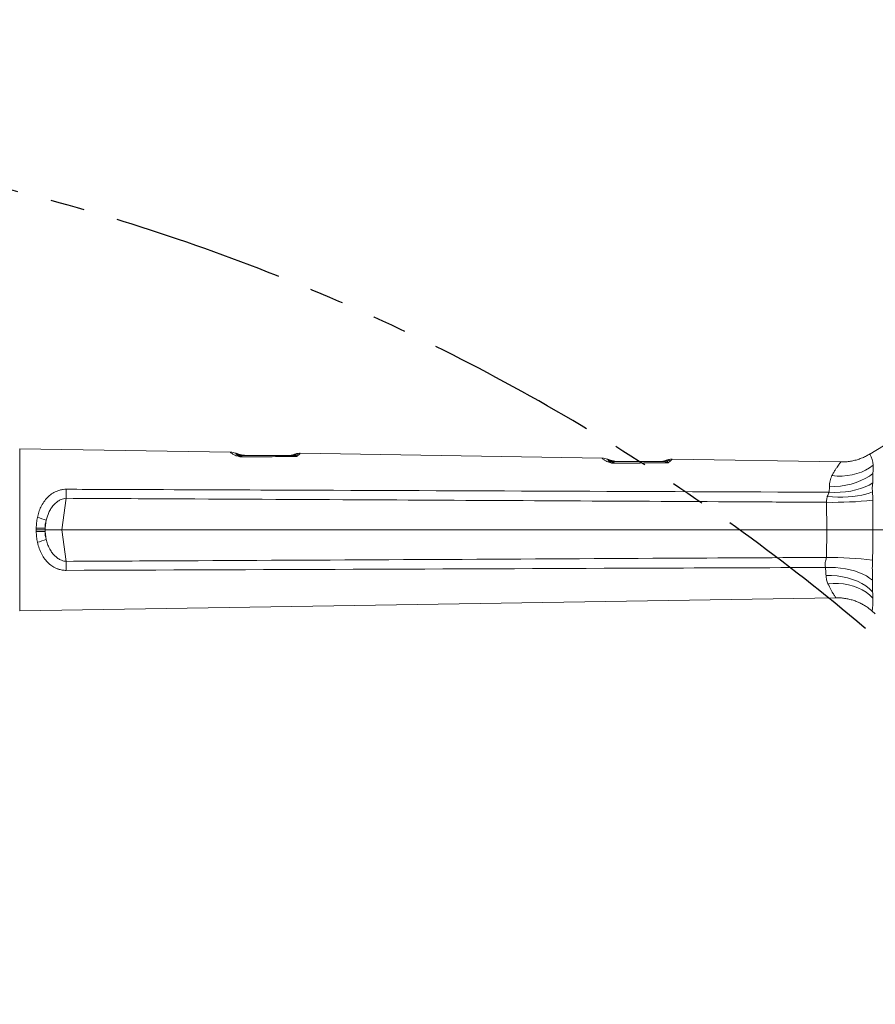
# Model space of a CAD drawing. Header units: millimetres. Extents: x 0 to 16820, y 0 to 11880.
# Tile 74 of 122: x 8557 to 9190, y 8059 to 8787. Entities that reach past the tile are written whole.
import ezdxf

# ---------------------------------------------------------------- set-up
doc = ezdxf.new("R2010")
doc.units = ezdxf.units.MM
doc.header["$LTSCALE"] = 20
doc.linetypes.add('PHANTOM', pattern=[12.7, 6.35, -1.27, 1.27, -1.27, 1.27, -1.27])
doc.styles.add('SLDTEXTSTYLE0', font='TXT', dxfattribs={"width": 0.605})
doc.dimstyles.new('SLDDIMSTYLE1', dxfattribs={"dimtxt": 140, "dimasz": 100, "dimexe": 0, "dimexo": 0.0625, "dimgap": 35, "dimtad": 1, "dimtoh": 1, "dimdec": 1, "dimrnd": 1e-09, "dimzin": 12, "dimdsep": 46, "dimtxsty": 'SLDTEXTSTYLE0', "dimsah": 1, "dimcen": 0.09, "dimadec": 0, "dimazin": 0, "dimtfac": 1, "dimtofl": 0, "dimtmove": 0, "dimatfit": 3, "dimfxl": 1, "dimfrac": 2, "dimtolj": 1, "dimtzin": 12, "dimarcsym": 0})

# ---------------------------------------------------------------- blocks, each defined once
blk = doc.blocks.new('*D12')
at = {"color": 7, "linetype": 'Continuous', "lineweight": 0}
for p, q in [((8169.5, 9516.47), (11047.1, 9516.47)), ((11017.1, 9516.47), (11017.1, 6644.47)), ((8318.2, 6644.47), (11047.1, 6644.47))]:
    blk.add_line(p, q, dxfattribs=at)
for points in [[(11017.1, 9516.47), (11002.1, 9416.47), (11032.1, 9416.47)], [(11017.1, 6644.47), (11032.1, 6744.47), (11002.1, 6744.47)]]:
    blk.add_solid(points, dxfattribs=at)
at = {"color": 7, "linetype": 'Continuous', "lineweight": 0, "insert": (10836.63, 7866.59), "char_height": 140, "attachment_point": 1, "rotation": 90, "style": 'SLDTEXTSTYLE0'}
blk.add_mtext('2872', dxfattribs=at)

msp = doc.modelspace()

# ---------------------------------------------------------------- linework, layer by layer
at = {"color": 7, "linetype": 'Continuous', "lineweight": 0}
for p, q in [((9213.01, 8482.14), (9185.91, 8465.54)), ((8712.99, 8466.9), (8557.1, 8469.4)), ((8987.88, 8462.49), (8764.59, 8466.07)), ((9164.31, 8459.65), (9039.65, 8461.66)), ((8588.16, 8409.47), (8575.85, 8409.47)), ((8588.16, 8409.47), (9154.01, 8409.47)), ((9154.01, 8409.47), (9154.01, 8409.47)), ((9188.09, 8409.47), (9212.44, 8409.47)), ((8557.1, 8349.53), (9160.75, 8359.22)), ((9187.52, 8349.53), (9189.97, 8347.41))]:
    msp.add_line(p, q, dxfattribs=at)
at = {"color": 8, "linetype": 'Continuous', "lineweight": 0}
for p, q in [((8557.1, 8469.4), (8557.1, 8409.47)), ((9155.77, 8437.28), (9156.04, 8441.37)), ((8591.43, 8432.78), (8588.16, 8409.47)), ((9154.01, 8409.47), (9153.86, 8429.84)), ((8569.41, 8409.47), (8569.38, 8410.62)), ((8575.88, 8410.66), (8576.71, 8416.58)), ((8557.1, 8409.47), (8557.1, 8349.53)), ((8569.38, 8408.31), (8569.41, 8409.47)), ((8575.85, 8409.47), (8575.88, 8408.27)), ((8576.71, 8402.35), (8575.88, 8408.27)), ((8588.16, 8409.47), (8591.43, 8386.15)), ((9153.77, 8389.09), (9154.01, 8409.47))]:
    msp.add_line(p, q, dxfattribs=at)
at = {"color": 8, "linetype": 'Continuous', "lineweight": 0, "flags": 128}
for points in [[(9157.93, 8449.55), (9161.75, 8449.24), (9165.54, 8449.23), (9169.26, 8449.53), (9172.88, 8450.13), (9176.37, 8451.02), (9179.69, 8452.19), (9182.81, 8453.65), (9185.71, 8455.36), (9188.34, 8457.32)], [(9156.04, 8441.37), (9160.15, 8441.47), (9164.23, 8441.84), (9168.22, 8442.47), (9172.09, 8443.36), (9175.8, 8444.49), (9179.3, 8445.86), (9182.57, 8447.45), (9185.57, 8449.25), (9188.25, 8451.23)], [(8591.43, 8432.78), (8591.44, 8433.66), (8591.44, 8434.53), (8591.44, 8435.39), (8591.44, 8436.24), (8591.44, 8437.07), (8591.44, 8437.89), (8591.44, 8438.69), (8591.43, 8439.46)], [(9155.77, 8437.28), (9159.89, 8437.14), (9163.98, 8437.24), (9167.98, 8437.57), (9171.86, 8438.14), (9175.58, 8438.94), (9179.09, 8439.95), (9182.36, 8441.17), (9185.36, 8442.59), (9188.04, 8444.18)], [(9154.46, 8434), (9158.37, 8433.75), (9162.26, 8433.64), (9166.07, 8433.67), (9169.78, 8433.83), (9173.35, 8434.13), (9176.74, 8434.56), (9179.92, 8435.13), (9182.86, 8435.81), (9185.54, 8436.61), (9187.92, 8437.52)], [(8575.88, 8410.66), (8575.11, 8410.66), (8574.32, 8410.66), (8573.52, 8410.65), (8572.71, 8410.65), (8571.88, 8410.64), (8571.05, 8410.63), (8570.22, 8410.63), (8569.38, 8410.62)], [(8575.88, 8408.27), (8575.11, 8408.27), (8574.32, 8408.27), (8573.52, 8408.28), (8572.71, 8408.28), (8571.88, 8408.29), (8571.05, 8408.3), (8570.22, 8408.31), (8569.38, 8408.31)], [(8591.43, 8386.15), (8591.44, 8385.28), (8591.44, 8384.4), (8591.44, 8383.54), (8591.44, 8382.69), (8591.44, 8381.86), (8591.44, 8381.04), (8591.44, 8380.24), (8591.43, 8379.47)], [(9187.86, 8372.13), (9185.75, 8373.8), (9183.35, 8375.34), (9180.68, 8376.74), (9177.77, 8377.98), (9174.64, 8379.06), (9171.33, 8379.97), (9167.86, 8380.69), (9164.26, 8381.22), (9160.56, 8381.56), (9156.81, 8381.7), (9153.02, 8381.64)], [(9187.99, 8363.71), (9185.63, 8365.92), (9182.95, 8367.95), (9179.96, 8369.79), (9176.7, 8371.41), (9173.2, 8372.79), (9169.51, 8373.93), (9165.65, 8374.8), (9161.67, 8375.41), (9157.62, 8375.74), (9153.53, 8375.79)], [(9188.18, 8358.94), (9185.82, 8361.21), (9183.17, 8363.25), (9180.25, 8365.04), (9177.09, 8366.57), (9173.72, 8367.82), (9170.17, 8368.79), (9166.49, 8369.45), (9162.7, 8369.81), (9158.84, 8369.85), (9154.94, 8369.59)]]:
    msp.add_lwpolyline(points, dxfattribs=at)
at = {"color": 7, "linetype": 'Continuous', "lineweight": 30}
msp.add_arc((8169.5, 7139.47), 2377, 300, 180, dxfattribs=at)
at = {"color": 7, "linetype": 'PHANTOM', "lineweight": 30}
msp.add_arc((8169.5, 7139.47), 1568.22, 354.08007, 125.91993, dxfattribs=at)
at = {"color": 7, "linetype": 'Continuous', "lineweight": 0}
for centre, radius, start, end in [((8725.58, 8487.47), 23, 248.48747, 269.99991), ((8755.41, 8478.47), 14, 270.00007, 290.24648), ((9000.68, 8482.97), 23, 248.10454, 269.99934), ((9030.25, 8473.97), 14, 270.00004, 290.78318)]:
    msp.add_arc(centre, radius, start, end, dxfattribs=at)
at = {"color": 8, "linetype": 'Continuous', "lineweight": 0}
for centre, radius, start, end in [((8718.96, 8459.33), 5.27, 93.30592, 109.2563), ((8723.49, 8484.43), 19.96, 252.50533, 269.97816), ((8722.25, 8487.01), 22.7, 260.89794, 268.45419), ((8757.58, 8475.82), 11.35, 270.02262, 285.73337), ((8762.6, 8454.29), 10.77, 85.25024, 100.34949), ((9168.57, 8455.94), 19.83, 3.98103, 28.68263), ((8993.88, 8454.7), 5.43, 93.32373, 110.05507), ((8998.68, 8480.03), 20.07, 251.74185, 269.97597), ((8997.4, 8482.53), 22.74, 260.28477, 268.38707), ((9032.32, 8471.48), 11.51, 270.02466, 286.52087), ((9037.65, 8449.89), 10.75, 85.0335, 101.06475), ((9158.7, 8717.5), 287.7, 269.03599, 275.85613), ((8543.14, 8324.76), 97.77, 69.92196, 73.92719), ((8543.14, 8494.17), 97.77, 286.07281, 290.07804), ((9154.18, 8100.26), 288.83, 83.27773, 90.08109)]:
    msp.add_arc(centre, radius, start, end, dxfattribs=at)
for centre, major_axis, start_param, end_param in [((8666.71, 8409.86), (90.83, -1.32), 3.012887, 3.153632), ((8666.71, 8409.08), (90.83, 1.32), 3.129553, 3.270298)]:
    msp.add_ellipse(centre, major_axis=major_axis, ratio=0.465038, start_param=start_param, end_param=end_param, dxfattribs=at)
for points, knots in [([(8717.22, 8464.31), (8716.73, 8464.49), (8715.76, 8464.86), (8714.84, 8465.41), (8713.93, 8466.03), (8713.28, 8466.58), (8712.94, 8466.9), (8712.98, 8466.86), (8712.99, 8466.85)], [0, 0, 0, 0, 0.130818, 0.261585, 0.394862, 0.639012, 0.887786, 1, 1, 1, 1]), ([(8717.49, 8465.39), (8717.39, 8465.58), (8717.19, 8465.98), (8717.16, 8466.04), (8717.15, 8466.07)], [0, 0, 0, 0, 0.499275, 1, 1, 1, 1]), ([(8720, 8463.4), (8719.99, 8463.4), (8719.06, 8463.72), (8718.14, 8464.02), (8717.22, 8464.31)], [0, 0, 0, 0, 0.00561, 1, 1, 1, 1]), ([(8718.66, 8464.6), (8718.44, 8464.68), (8717.93, 8464.88), (8717.63, 8465.16), (8717.54, 8465.31), (8717.49, 8465.39)], [0, 0, 0, 0, 0.264318, 0.627121, 1, 1, 1, 1]), ([(8720, 8463.4), (8719.99, 8463.4), (8719.99, 8463.41), (8719.95, 8463.45), (8719.89, 8463.53), (8719.77, 8463.65), (8719.58, 8463.85), (8719.21, 8464.21), (8718.88, 8464.44), (8718.66, 8464.6)], [0, 0, 0, 0, 0.006928, 0.013416, 0.087151, 0.148311, 0.270565, 0.514639, 1, 1, 1, 1]), ([(8721.63, 8464.32), (8721.49, 8464.27), (8721.17, 8464.16), (8720.68, 8463.91), (8720.3, 8463.64), (8720.08, 8463.47), (8720.02, 8463.42), (8720.01, 8463.41), (8720, 8463.4)], [0, 0, 0, 0, 0.257034, 0.571689, 0.892805, 0.972956, 0.985164, 1, 1, 1, 1]), ([(8762, 8463.69), (8755.04, 8463.65), (8741.05, 8463.55), (8727.04, 8463.45), (8720, 8463.4)], [0, 0, 0, 0, 0.496972, 1, 1, 1, 1]), ([(8723.48, 8464.47), (8722.98, 8464.46), (8722.28, 8464.45), (8721.78, 8464.35), (8721.63, 8464.32)], [0, 0, 0, 0, 0.717418, 1, 1, 1, 1]), ([(8762, 8463.69), (8761.98, 8463.7), (8761.24, 8463.95), (8759.75, 8464.35), (8758.31, 8464.43), (8757.59, 8464.47)], [0, 0, 0, 0, 0.009788, 0.501624, 1, 1, 1, 1]), ([(8760.66, 8464.89), (8760.54, 8465.02), (8760.29, 8465.28), (8760.27, 8465.31), (8760.26, 8465.33)], [0, 0, 0, 0, 0.504879, 1, 1, 1, 1]), ([(8762, 8463.69), (8762, 8463.7), (8761.77, 8464.02), (8761.31, 8464.56), (8760.88, 8464.78), (8760.66, 8464.89)], [0, 0, 0, 0, 0.005014, 0.505659, 1, 1, 1, 1]), ([(8763.49, 8465.03), (8763.08, 8464.71), (8762.63, 8464.36), (8762.14, 8463.85), (8762.05, 8463.76), (8762, 8463.7), (8762, 8463.69)], [0, 0, 0, 0, 0.818649, 0.891492, 0.994525, 1, 1, 1, 1]), ([(8764.59, 8466.05), (8764.55, 8466.02), (8764.5, 8465.96), (8764.12, 8465.52), (8763.7, 8465.19), (8763.49, 8465.03)], [0, 0, 0, 0, 0.475202, 0.73648, 1, 1, 1, 1]), ([(8992.02, 8459.8), (8991.53, 8460), (8990.56, 8460.39), (8989.65, 8460.98), (8988.77, 8461.62), (8988.15, 8462.17), (8987.82, 8462.49), (8987.86, 8462.45), (8987.88, 8462.44)], [0, 0, 0, 0, 0.135237, 0.270727, 0.408806, 0.650316, 0.896406, 1, 1, 1, 1]), ([(8992.4, 8460.98), (8992.31, 8461.16), (8992.15, 8461.54), (8992.12, 8461.59), (8992.11, 8461.62)], [0, 0, 0, 0, 0.499091, 1, 1, 1, 1]), ([(9039.65, 8461.63), (9039.63, 8461.61), (9039.58, 8461.56), (9039.2, 8461.08), (9038.7, 8460.69), (9038.59, 8460.6)], [0, 0, 0, 0, 0.396019, 0.863212, 1, 1, 1, 1]), ([(8995, 8458.72), (8994.99, 8458.72), (8993.98, 8459.1), (8993, 8459.45), (8992.02, 8459.8)], [0, 0, 0, 0, 0.005236, 1, 1, 1, 1]), ([(8993.56, 8460.12), (8993.34, 8460.21), (8992.82, 8460.43), (8992.53, 8460.74), (8992.44, 8460.9), (8992.4, 8460.98)], [0, 0, 0, 0, 0.276167, 0.63341, 1, 1, 1, 1]), ([(8995, 8458.72), (8994.99, 8458.73), (8994.99, 8458.73), (8994.95, 8458.78), (8994.88, 8458.87), (8994.76, 8459.01), (8994.56, 8459.25), (8994.15, 8459.67), (8993.8, 8459.94), (8993.56, 8460.12)], [0, 0, 0, 0, 0.006482, 0.012291, 0.084695, 0.146072, 0.26875, 0.513602, 1, 1, 1, 1]), ([(8996.76, 8459.8), (8996.6, 8459.74), (8996.23, 8459.61), (8995.7, 8459.3), (8995.29, 8458.98), (8995.08, 8458.79), (8995.02, 8458.74), (8995.01, 8458.73), (8995, 8458.72)], [0, 0, 0, 0, 0.2633749, 0.6085327, 0.9018993, 0.9751286, 0.9860577, 1, 1, 1, 1]), ([(9037, 8459.05), (9030.04, 8459), (9016.04, 8458.88), (9002.04, 8458.78), (8995, 8458.72)], [0, 0, 0, 0, 0.497334, 1, 1, 1, 1]), ([(8998.68, 8459.97), (8998.15, 8459.96), (8997.43, 8459.94), (8996.91, 8459.83), (8996.76, 8459.8)], [0, 0, 0, 0, 0.719069, 1, 1, 1, 1]), ([(9037, 8459.05), (9036.98, 8459.06), (9036.19, 8459.36), (9034.61, 8459.83), (9033.09, 8459.92), (9032.32, 8459.97)], [0, 0, 0, 0, 0.010812, 0.501466, 1, 1, 1, 1]), ([(9035.59, 8460.44), (9035.46, 8460.58), (9035.24, 8460.84), (9035.24, 8460.85), (9035.24, 8460.85)], [0, 0, 0, 0, 0.5584669, 1, 1, 1, 1]), ([(9037, 8459.05), (9037, 8459.06), (9036.75, 8459.44), (9036.27, 8460.07), (9035.82, 8460.32), (9035.59, 8460.44)], [0, 0, 0, 0, 0.004644, 0.506201, 1, 1, 1, 1]), ([(9038.59, 8460.6), (9038.16, 8460.24), (9037.68, 8459.84), (9037.16, 8459.25), (9037.06, 8459.12), (9037, 8459.05), (9037, 8459.05)], [0, 0, 0, 0, 0.798049, 0.894746, 0.99494, 1, 1, 1, 1]), ([(9157.93, 8449.55), (9158.37, 8450.36), (9159.26, 8451.97), (9160.53, 8454.06), (9161.7, 8455.88), (9162.77, 8457.44), (9163.63, 8458.65), (9164.27, 8459.51), (9164.3, 8459.55), (9164.31, 8459.56)], [0, 0, 0, 0, 0.130956, 0.262765, 0.397437, 0.533219, 0.68483, 0.838497, 1, 1, 1, 1]), ([(9188.34, 8457.32), (9188.34, 8457.32), (9188.33, 8456.73), (9188.34, 8455.37), (9188.31, 8453.21), (9188.25, 8451.72), (9188.25, 8451.23), (9188.25, 8451.23)], [0, 0, 0, 0, 0.000006, 0.403342, 0.806146, 0.999994, 1, 1, 1, 1]), ([(9156.04, 8441.37), (9156.07, 8442.12), (9156.12, 8443.62), (9156.54, 8445.73), (9157.08, 8447.74), (9157.65, 8448.94), (9157.93, 8449.55)], [0, 0, 0, 0, 0.243985, 0.490706, 0.744286, 1, 1, 1, 1]), ([(9188.25, 8451.23), (9188.25, 8451.23), (9188.26, 8448.95), (9188.15, 8446.57), (9188.04, 8444.18)], [0, 0, 0, 0, 0.000007, 1, 1, 1, 1]), ([(8570.21, 8418.7), (8570.54, 8420.01), (8571.19, 8422.64), (8572.77, 8426.48), (8574.88, 8430.18), (8577.55, 8433.45), (8580.65, 8436.08), (8583.72, 8437.84), (8586.67, 8438.88), (8589.14, 8439.39), (8590.74, 8439.44), (8591.43, 8439.46)], [0, 0, 0, 0, 0.124136, 0.248258, 0.386722, 0.525065, 0.648496, 0.771706, 0.854618, 0.937458, 1, 1, 1, 1]), ([(8591.43, 8439.46), (8602.1, 8439.42), (8655.42, 8439.22), (8843.54, 8438.49), (9020.98, 8437.8), (9155.77, 8437.28)], [0, 0, 0, 0, 0.056696, 0.283479, 1, 1, 1, 1]), ([(9188.04, 8444.18), (9187.92, 8442.67), (9187.8, 8441.17), (9187.67, 8439.63), (9187.67, 8439.63)], [0, 0, 0, 0, 0.99999, 1, 1, 1, 1]), ([(9187.67, 8439.63), (9187.67, 8439.63), (9187.8, 8439.02), (9187.86, 8438.27), (9187.92, 8437.52)], [0, 0, 0, 0, 0.000022, 1, 1, 1, 1]), ([(8591.43, 8432.78), (8590.8, 8432.7), (8589.53, 8432.55), (8587.91, 8431.98), (8586.1, 8431.1), (8584.18, 8429.77), (8582.05, 8427.68), (8580.19, 8425.17), (8578.16, 8421.51), (8577.28, 8418.51), (8576.71, 8416.58)], [0, 0, 0, 0, 0.080558, 0.161238, 0.216284, 0.338502, 0.460963, 0.602289, 0.74375, 1, 1, 1, 1]), ([(9153.86, 8429.84), (9138.57, 8429.93), (9032.61, 8430.5), (8873.6, 8431.34), (8701.41, 8432.23), (8619.9, 8432.64), (8591.43, 8432.78)], [0, 0, 0, 0, 0.081547, 0.565192, 0.848166, 1, 1, 1, 1]), ([(9153.86, 8429.84), (9153.91, 8430.84), (9153.99, 8432.28), (9154.35, 8433.59), (9154.46, 8434)], [0, 0, 0, 0, 0.693049, 1, 1, 1, 1]), ([(9154.46, 8434), (9154.67, 8434.57), (9155.1, 8435.71), (9155.54, 8436.76), (9155.77, 8437.28)], [0, 0, 0, 0, 0.496806, 1, 1, 1, 1]), ([(9187.92, 8437.52), (9187.95, 8436.94), (9188.01, 8435.69), (9188.04, 8433.59), (9188.05, 8432.07), (9188.05, 8431.3)], [0, 0, 0, 0, 0.300787, 0.646245, 1, 1, 1, 1]), ([(9188.05, 8431.3), (9188.05, 8431.2), (9188.05, 8431.1), (9188.06, 8431), (9188.06, 8431)], [0, 0, 0, 0, 0.999801, 1, 1, 1, 1]), ([(9188.06, 8431), (9188.06, 8431), (9188.07, 8423.82), (9188.07, 8416.65), (9188.09, 8409.47), (9188.09, 8409.47)], [0, 0, 0, 0, 0.000003, 0.999997, 1, 1, 1, 1]), ([(8569.38, 8410.62), (8569.41, 8411.97), (8569.46, 8414.7), (8569.96, 8417.36), (8570.21, 8418.7)], [0, 0, 0, 0, 0.495767, 1, 1, 1, 1]), ([(8575.88, 8410.66), (8575.87, 8410.36), (8575.85, 8409.96), (8575.85, 8409.56), (8575.85, 8409.47)], [0, 0, 0, 0, 0.758799, 1, 1, 1, 1]), ([(8570.21, 8400.23), (8569.96, 8401.55), (8569.46, 8404.21), (8569.41, 8406.94), (8569.38, 8408.31)], [0, 0, 0, 0, 0.495862, 1, 1, 1, 1]), ([(9188.09, 8409.47), (9188.09, 8409.47), (9188.07, 8402.01), (9188.03, 8394.56), (9187.99, 8387.1)], [0, 0, 0, 0, 0.000003, 1, 1, 1, 1]), ([(8591.43, 8379.47), (8590.43, 8379.51), (8588.44, 8379.61), (8586.36, 8380.17), (8584.05, 8380.99), (8581.55, 8382.25), (8578.36, 8384.69), (8575.61, 8387.76), (8573.26, 8391.45), (8571.39, 8395.62), (8570.6, 8398.69), (8570.21, 8400.23)], [0, 0, 0, 0, 0.090335, 0.180767, 0.195189, 0.317626, 0.440303, 0.5743, 0.708425, 0.854195, 1, 1, 1, 1]), ([(8576.71, 8402.35), (8577.02, 8401.21), (8577.64, 8398.93), (8579.02, 8395.81), (8580.69, 8393), (8582.61, 8390.63), (8584.79, 8388.68), (8587.42, 8387.06), (8589.75, 8386.3), (8591.2, 8386.17), (8591.43, 8386.15)], [0, 0, 0, 0, 0.150649, 0.301256, 0.437846, 0.574296, 0.695376, 0.816189, 0.970243, 1, 1, 1, 1]), ([(8591.43, 8386.15), (8620.36, 8386.3), (8764.99, 8387.02), (8952.44, 8388), (9110.96, 8388.86), (9153.77, 8389.09)], [0, 0, 0, 0, 0.154316, 0.771578, 1, 1, 1, 1]), ([(9153.02, 8381.64), (9152.94, 8382.46), (9152.8, 8383.94), (9153.09, 8386.03), (9153.6, 8387.65), (9153.72, 8388.61), (9153.77, 8389.09)], [0, 0, 0, 0, 0.35501, 0.639631, 0.819052, 1, 1, 1, 1]), ([(9153.02, 8381.64), (9150.01, 8381.63), (9104.35, 8381.45), (8917.15, 8380.72), (8732.96, 8380.01), (8591.43, 8379.47)], [0, 0, 0, 0, 0.016058, 0.243951, 1, 1, 1, 1]), ([(9153.53, 8375.79), (9153.48, 8376.72), (9153.37, 8378.59), (9153.14, 8380.62), (9153.02, 8381.64)], [0, 0, 0, 0, 0.4983234, 1, 1, 1, 1]), ([(9187.99, 8387.1), (9187.94, 8385.05), (9187.9, 8382.99), (9187.75, 8380.96), (9187.75, 8380.96)], [0, 0, 0, 0, 0.999991, 1, 1, 1, 1]), ([(9154.94, 8369.59), (9154.57, 8370.52), (9153.82, 8372.4), (9153.62, 8374.65), (9153.53, 8375.79)], [0, 0, 0, 0, 0.494291, 1, 1, 1, 1]), ([(9187.75, 8380.96), (9187.75, 8380.96), (9187.77, 8380.43), (9187.82, 8379.09), (9187.86, 8376.98), (9187.88, 8374.49), (9187.86, 8372.98), (9187.86, 8372.13)], [0, 0, 0, 0, 0.000006, 0.168072, 0.422151, 0.676367, 1, 1, 1, 1]), ([(9160.75, 8359.25), (9160.75, 8359.24), (9160.79, 8359.19), (9160.63, 8359.42), (9160.28, 8359.94), (9159.71, 8360.81), (9158.73, 8362.38), (9157.15, 8365.04), (9155.68, 8368.06), (9154.94, 8369.59)], [0, 0, 0, 0, 0.025013, 0.143608, 0.263262, 0.386108, 0.509976, 0.751858, 1, 1, 1, 1]), ([(9187.86, 8372.13), (9187.86, 8372), (9187.85, 8371.87), (9187.85, 8371.74), (9187.85, 8371.74)], [0, 0, 0, 0, 0.999879, 1, 1, 1, 1]), ([(9187.85, 8371.74), (9187.85, 8371.74), (9187.91, 8368.96), (9187.98, 8366.28), (9187.99, 8363.71), (9187.99, 8363.71)], [0, 0, 0, 0, 0.000006, 0.999994, 1, 1, 1, 1]), ([(9187.99, 8363.71), (9187.99, 8363.71), (9188, 8362.75), (9188.06, 8360.96), (9188.15, 8359.54), (9188.18, 8358.94), (9188.18, 8358.94)], [0, 0, 0, 0, 0.000008, 0.49209, 0.999992, 1, 1, 1, 1]), ([(9188.18, 8358.94), (9188.18, 8358.94), (9188.2, 8358.12), (9188.22, 8356.6), (9188.18, 8354.67), (9188.08, 8353.07), (9187.9, 8351.35), (9187.67, 8350.04), (9187.5, 8349.38), (9187.54, 8349.55), (9187.55, 8349.57)], [0, 0, 0, 0, 0.0000013, 0.1209501, 0.2424817, 0.3655585, 0.4890634, 0.7308833, 0.9749676, 1, 1, 1, 1])]:
    msp.add_open_spline(points, degree=3, knots=knots, dxfattribs=at)
at = {"color": 7, "linetype": 'Continuous', "lineweight": 0}
for points, knots in [([(8717.14, 8466.06), (8716.72, 8466.21), (8715.68, 8466.59), (8714.27, 8466.86), (8713.3, 8466.87), (8712.99, 8466.87)], [0, 0, 0, 0, 0.31721, 0.780716, 1, 1, 1, 1]), ([(8723.48, 8464.47), (8729.27, 8464.47), (8740.64, 8464.47), (8752.01, 8464.47), (8757.59, 8464.47)], [0, 0, 0, 0, 0.508897, 1, 1, 1, 1]), ([(8764.58, 8466.05), (8764.43, 8466.06), (8763.78, 8466.1), (8762.67, 8465.96), (8761.37, 8465.72), (8760.59, 8465.44), (8760.26, 8465.32)], [0, 0, 0, 0, 0.10347, 0.441223, 0.759733, 1, 1, 1, 1]), ([(8992.11, 8461.61), (8991.71, 8461.76), (8990.71, 8462.14), (8989.28, 8462.43), (8988.26, 8462.45), (8987.88, 8462.46)], [0, 0, 0, 0, 0.296099, 0.737913, 1, 1, 1, 1]), ([(9039.65, 8461.63), (9039.48, 8461.64), (9038.81, 8461.68), (9037.66, 8461.54), (9036.34, 8461.27), (9035.56, 8460.99), (9035.23, 8460.87)], [0, 0, 0, 0, 0.10934, 0.447385, 0.767623, 1, 1, 1, 1]), ([(9185.9, 8465.55), (9185.75, 8465.45), (9184.7, 8464.77), (9182.61, 8463.69), (9179.63, 8462.36), (9176.5, 8461.29), (9173.29, 8460.46), (9170, 8459.92), (9167, 8459.64), (9165.1, 8459.67), (9164.31, 8459.68)], [0, 0, 0, 0, 0.023268, 0.165871, 0.310135, 0.455563, 0.601827, 0.748708, 0.89605, 1, 1, 1, 1]), ([(8998.68, 8459.97), (9004.39, 8459.97), (9015.61, 8459.97), (9026.82, 8459.97), (9032.32, 8459.97)], [0, 0, 0, 0, 0.509672, 1, 1, 1, 1]), ([(8575.85, 8409.47), (8575.03, 8409.47), (8573.35, 8409.47), (8571.17, 8409.47), (8569.85, 8409.47), (8569.44, 8409.47), (8569.41, 8409.47)], [0, 0, 0, 0, 0.4012927, 0.8142295, 0.9867119, 1, 1, 1, 1]), ([(9188.09, 8409.47), (9186.8, 8409.47), (9184.19, 8409.47), (9179.21, 8409.46), (9173.55, 8409.46), (9167.37, 8409.46), (9160.78, 8409.46), (9156.29, 8409.47), (9154.01, 8409.47)], [0, 0, 0, 0, 0.163372, 0.331336, 0.496117, 0.665652, 0.830434, 1, 1, 1, 1]), ([(9160.75, 8359.19), (9161.29, 8359.2), (9162.94, 8359.25), (9165.67, 8359.04), (9168.89, 8358.57), (9172.01, 8357.84), (9175.01, 8356.88), (9177.88, 8355.72), (9180.59, 8354.37), (9183.13, 8352.85), (9185.45, 8351.25), (9186.85, 8350.08), (9187.51, 8349.53)], [0, 0, 0, 0, 0.056006, 0.169669, 0.281563, 0.391641, 0.499829, 0.60602, 0.710073, 0.811807, 0.910985, 1, 1, 1, 1])]:
    msp.add_open_spline(points, degree=3, knots=knots, dxfattribs=at)

# ---------------------------------------------------------------- dimensions: what is measured, and where the dimension line sits
dim = msp.add_linear_dim(base=(11017.1, 6644.47), p1=(8169.5, 9516.47), p2=(8318.2, 6644.47), angle=90, dimstyle='SLDDIMSTYLE1', dxfattribs=at)
dim.commit()
dim.dimension.update_dxf_attribs({"geometry": '*D12', "text_midpoint": (11017.1, 8080.47), "dimtype": 160})

doc.saveas('drawing.dxf')
